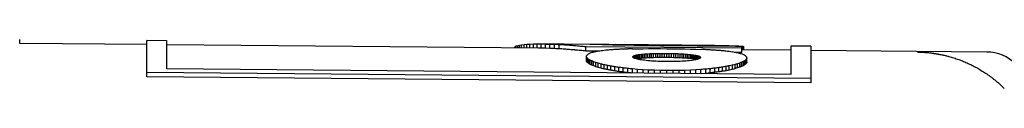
# Model space of a CAD drawing. Header units: millimetres. Extents: x 8 to 399, y 12 to 198.
# Tile 47 of 51: x 353.705 to 365.584, y 194.491 to 195.083. Entities that reach past the tile are written whole.
import ezdxf

# ---------------------------------------------------------------- set-up
doc = ezdxf.new("R2010")
doc.units = ezdxf.units.MM

msp = doc.modelspace()

# ---------------------------------------------------------------- linework, layer by layer
at = {"color": 7, "linetype": 'Continuous', "lineweight": 30}
for p, q in [((353.705, 195.033), (353.705, 195.083)), ((355.481, 195.068), (355.238, 195.07)), ((355.238, 194.683), (355.238, 195.07)), ((355.481, 194.727), (355.481, 195.068)), ((355.238, 195.02), (353.705, 195.033)), ((359.964, 194.979), (355.481, 195.018)), ((359.676, 194.981), (359.677, 194.988)), ((359.677, 194.988), (359.684, 194.996)), ((359.677, 194.981), (359.677, 194.988)), ((359.684, 194.996), (359.696, 195.004)), ((359.684, 194.981), (359.684, 194.996)), ((359.696, 195.004), (359.713, 195.01)), ((359.696, 194.981), (359.696, 195.004)), ((359.713, 195.01), (359.734, 195.015)), ((359.713, 194.981), (359.713, 195.01)), ((359.734, 195.015), (359.76, 195.019)), ((359.734, 194.981), (359.734, 195.015)), ((359.76, 195.019), (359.79, 195.023)), ((359.76, 194.98), (359.76, 195.019)), ((359.79, 195.023), (359.824, 195.026)), ((359.79, 194.98), (359.79, 195.023)), ((359.824, 195.026), (359.861, 195.027)), ((359.824, 194.98), (359.824, 195.026)), ((359.861, 195.027), (359.903, 195.028)), ((359.861, 194.979), (359.861, 195.027)), ((359.903, 195.028), (359.948, 195.029)), ((359.903, 194.979), (359.903, 195.028)), ((359.948, 195.029), (359.996, 195.028)), ((359.948, 194.979), (359.948, 195.029)), ((360.582, 195.023), (359.964, 195.029)), ((359.996, 194.978), (359.964, 194.978)), ((359.996, 195.028), (360.047, 195.027)), ((359.996, 194.978), (359.996, 195.028)), ((360.047, 194.977), (359.996, 194.978)), ((360.047, 195.027), (360.1, 195.025)), ((360.047, 194.977), (360.047, 195.027)), ((360.1, 194.975), (360.047, 194.977)), ((360.1, 195.025), (360.157, 195.022)), ((360.1, 194.975), (360.1, 195.025)), ((360.157, 194.972), (360.1, 194.975)), ((360.157, 194.972), (360.157, 195.022)), ((360.215, 194.969), (360.215, 195.019)), ((360.537, 194.943), (360.537, 194.993)), ((362.416, 194.976), (360.537, 194.993)), ((360.693, 194.941), (360.537, 194.943)), ((360.733, 195.021), (360.764, 195.021)), ((360.764, 195.021), (360.802, 195.021)), ((360.764, 195.021), (360.764, 195.021)), ((360.802, 195.021), (360.843, 195.021)), ((360.802, 195.02), (360.802, 195.021)), ((360.813, 195.02), (360.855, 195.019)), ((360.843, 195.021), (360.887, 195.02)), ((360.843, 195.019), (360.843, 195.021)), ((360.855, 195.019), (360.885, 195.019)), ((360.885, 195.019), (360.915, 195.018)), ((360.887, 195.02), (360.934, 195.02)), ((360.887, 195.019), (360.887, 195.02)), ((362.09, 195.01), (360.893, 195.02)), ((360.915, 195.018), (360.945, 195.018)), ((360.934, 195.02), (360.983, 195.02)), ((360.934, 195.018), (360.934, 195.02)), ((360.945, 195.018), (360.974, 195.017)), ((360.974, 195.017), (361.003, 195.017)), ((360.983, 195.02), (361.034, 195.019)), ((360.983, 195.017), (360.983, 195.02)), ((361.003, 195.017), (361.033, 195.017)), ((361.033, 195.017), (361.062, 195.016)), ((361.034, 195.019), (361.087, 195.018)), ((361.034, 195.016), (361.034, 195.019)), ((361.062, 195.016), (361.091, 195.016)), ((361.087, 195.018), (361.142, 195.018)), ((361.087, 195.016), (361.087, 195.018)), ((361.091, 195.016), (361.119, 195.015)), ((361.099, 194.969), (361.16, 194.97)), ((361.119, 195.015), (361.148, 195.015)), ((361.142, 195.018), (361.199, 195.017)), ((361.142, 195.015), (361.142, 195.018)), ((361.148, 195.015), (361.177, 195.014)), ((361.16, 194.97), (361.225, 194.971)), ((361.177, 195.014), (361.206, 195.014)), ((361.199, 195.017), (361.258, 195.017)), ((361.199, 195.014), (361.199, 195.017)), ((361.206, 195.014), (361.234, 195.014)), ((361.225, 194.971), (361.292, 194.972)), ((361.234, 195.014), (361.263, 195.013)), ((361.258, 195.017), (361.318, 195.016)), ((361.258, 195.013), (361.258, 195.017)), ((361.263, 195.013), (361.292, 195.013)), ((361.292, 195.013), (361.321, 195.013)), ((361.292, 194.972), (361.362, 194.972)), ((361.318, 195.016), (361.38, 195.015)), ((361.318, 195.013), (361.318, 195.016)), ((361.321, 195.013), (361.35, 195.012)), ((361.35, 195.012), (361.379, 195.012)), ((361.362, 194.972), (361.436, 194.972)), ((361.379, 195.012), (361.408, 195.012)), ((361.38, 195.015), (361.443, 195.015)), ((361.38, 195.012), (361.38, 195.015)), ((361.408, 195.012), (361.438, 195.011)), ((361.436, 194.972), (361.512, 194.971)), ((361.438, 195.011), (361.467, 195.011)), ((361.443, 195.015), (361.508, 195.014)), ((361.443, 195.011), (361.443, 195.015)), ((361.467, 195.011), (361.497, 195.011)), ((361.497, 195.011), (361.527, 195.011)), ((361.508, 195.014), (361.564, 195.014)), ((361.508, 195.011), (361.508, 195.014)), ((361.512, 194.971), (361.587, 194.97)), ((361.564, 195.014), (361.62, 195.013)), ((361.564, 195.01), (361.564, 195.014)), ((361.587, 194.97), (361.66, 194.969)), ((361.62, 195.013), (361.676, 195.013)), ((361.62, 195.01), (361.62, 195.013)), ((361.66, 194.969), (361.73, 194.968)), ((361.676, 195.013), (361.732, 195.013)), ((361.676, 195.009), (361.676, 195.013)), ((361.73, 194.968), (361.797, 194.966)), ((361.732, 195.013), (361.787, 195.012)), ((361.732, 195.009), (361.732, 195.013)), ((361.787, 195.012), (361.842, 195.012)), ((361.787, 195.008), (361.787, 195.012)), ((361.797, 194.966), (361.861, 194.964)), ((361.842, 195.012), (361.896, 195.011)), ((361.842, 195.008), (361.842, 195.012)), ((361.861, 194.964), (361.922, 194.962)), ((361.896, 195.011), (361.948, 195.011)), ((361.896, 195.007), (361.896, 195.011)), ((361.948, 195.011), (361.999, 195.011)), ((361.948, 195.007), (361.948, 195.011)), ((361.999, 195.011), (362.049, 195.01)), ((361.999, 195.007), (361.999, 195.011)), ((362.049, 195.01), (362.096, 195.01)), ((362.049, 195.006), (362.049, 195.01)), ((362.096, 195.01), (362.142, 195.01)), ((362.096, 195.006), (362.096, 195.01)), ((362.142, 195.01), (362.185, 195.009)), ((362.142, 195.005), (362.142, 195.01)), ((362.185, 195.009), (362.226, 195.008)), ((362.185, 195.005), (362.185, 195.009)), ((362.226, 195.008), (362.263, 195.008)), ((362.226, 195.005), (362.226, 195.008)), ((362.263, 195.008), (362.298, 195.007)), ((362.263, 195.004), (362.263, 195.008)), ((362.298, 195.007), (362.33, 195.006)), ((362.298, 195.004), (362.298, 195.007)), ((362.33, 195.006), (362.358, 195.005)), ((362.33, 195.004), (362.33, 195.006)), ((362.358, 195.005), (362.382, 195.004)), ((362.358, 195.003), (362.358, 195.005)), ((362.382, 195.004), (362.403, 195.003)), ((362.382, 195.003), (362.382, 195.004)), ((362.403, 195.003), (362.403, 195.003)), ((362.416, 195.003), (362.416, 194.976)), ((362.416, 195.002), (362.419, 195.002)), ((362.416, 194.926), (362.416, 194.976)), ((363.008, 194.952), (362.416, 194.957)), ((362.419, 195.002), (362.431, 195)), ((362.419, 194.957), (362.419, 195.002)), ((362.431, 195), (362.438, 194.998)), ((362.431, 194.957), (362.431, 195)), ((362.438, 194.998), (362.441, 194.996)), ((362.438, 194.957), (362.438, 194.998)), ((362.441, 194.957), (362.441, 194.996)), ((363.251, 195), (363.008, 195.002)), ((363.008, 195.002), (363.008, 194.66)), ((363.251, 195), (363.251, 194.612)), ((365.373, 194.931), (363.251, 194.95)), ((360.543, 194.828), (360.543, 194.878)), ((360.544, 194.819), (360.544, 194.869)), ((360.549, 194.81), (360.544, 194.819)), ((360.549, 194.86), (360.549, 194.81)), ((360.558, 194.801), (360.558, 194.851)), ((360.571, 194.791), (360.571, 194.842)), ((360.587, 194.782), (360.587, 194.832)), ((360.606, 194.772), (360.606, 194.823)), ((361.102, 194.877), (361.105, 194.881)), ((361.102, 194.869), (361.102, 194.877)), ((361.105, 194.865), (361.102, 194.869)), ((361.105, 194.881), (361.11, 194.884)), ((361.105, 194.865), (361.105, 194.881)), ((361.11, 194.862), (361.105, 194.865)), ((361.11, 194.884), (361.116, 194.887)), ((361.11, 194.862), (361.11, 194.884)), ((361.116, 194.858), (361.11, 194.862)), ((361.116, 194.887), (361.124, 194.89)), ((361.116, 194.858), (361.116, 194.887)), ((361.124, 194.854), (361.116, 194.858)), ((361.124, 194.89), (361.134, 194.893)), ((361.124, 194.854), (361.124, 194.89)), ((361.134, 194.851), (361.124, 194.854)), ((361.134, 194.893), (361.145, 194.896)), ((361.134, 194.851), (361.134, 194.893)), ((361.145, 194.848), (361.134, 194.851)), ((361.145, 194.896), (361.158, 194.898)), ((361.145, 194.848), (361.145, 194.896)), ((361.158, 194.844), (361.145, 194.848)), ((361.158, 194.848), (361.15, 194.846)), ((361.158, 194.898), (361.172, 194.901)), ((361.158, 194.848), (361.158, 194.898)), ((361.172, 194.85), (361.158, 194.848)), ((361.172, 194.841), (361.158, 194.844)), ((361.172, 194.901), (361.188, 194.903)), ((361.172, 194.85), (361.172, 194.901)), ((361.188, 194.852), (361.172, 194.85)), ((361.188, 194.838), (361.172, 194.841)), ((361.188, 194.903), (361.205, 194.905)), ((361.188, 194.852), (361.188, 194.903)), ((361.205, 194.854), (361.188, 194.852)), ((361.205, 194.836), (361.188, 194.838)), ((361.205, 194.905), (361.223, 194.906)), ((361.205, 194.854), (361.205, 194.905)), ((361.223, 194.856), (361.205, 194.854)), ((361.223, 194.833), (361.205, 194.836)), ((361.223, 194.906), (361.242, 194.908)), ((361.223, 194.856), (361.223, 194.906)), ((361.242, 194.858), (361.223, 194.856)), ((361.242, 194.831), (361.223, 194.833)), ((361.242, 194.908), (361.262, 194.91)), ((361.242, 194.858), (361.242, 194.908)), ((361.262, 194.859), (361.242, 194.858)), ((361.262, 194.828), (361.242, 194.831)), ((361.262, 194.91), (361.284, 194.911)), ((361.262, 194.859), (361.262, 194.91)), ((361.284, 194.861), (361.262, 194.859)), ((361.284, 194.826), (361.262, 194.828)), ((361.284, 194.911), (361.306, 194.912)), ((361.284, 194.861), (361.284, 194.911)), ((361.306, 194.862), (361.284, 194.861)), ((361.306, 194.824), (361.284, 194.826)), ((361.306, 194.912), (361.329, 194.913)), ((361.306, 194.862), (361.306, 194.912)), ((361.329, 194.863), (361.306, 194.862)), ((361.329, 194.822), (361.306, 194.824)), ((361.329, 194.913), (361.353, 194.914)), ((361.329, 194.863), (361.329, 194.913)), ((361.353, 194.863), (361.329, 194.863)), ((361.353, 194.821), (361.329, 194.822)), ((361.353, 194.914), (361.378, 194.914)), ((361.353, 194.863), (361.353, 194.914)), ((361.378, 194.864), (361.353, 194.863)), ((361.378, 194.819), (361.353, 194.821)), ((361.378, 194.914), (361.404, 194.915)), ((361.378, 194.864), (361.378, 194.914)), ((361.404, 194.865), (361.378, 194.864)), ((361.404, 194.818), (361.378, 194.819)), ((361.404, 194.915), (361.43, 194.915)), ((361.404, 194.865), (361.404, 194.915)), ((361.43, 194.865), (361.404, 194.865)), ((361.43, 194.817), (361.404, 194.818)), ((361.43, 194.915), (361.457, 194.915)), ((361.43, 194.865), (361.43, 194.915)), ((361.457, 194.865), (361.43, 194.865)), ((361.457, 194.915), (361.484, 194.915)), ((361.457, 194.865), (361.457, 194.915)), ((361.484, 194.865), (361.457, 194.865)), ((361.484, 194.915), (361.512, 194.915)), ((361.484, 194.865), (361.484, 194.915)), ((361.512, 194.865), (361.484, 194.865)), ((361.512, 194.915), (361.54, 194.915)), ((361.512, 194.865), (361.512, 194.915)), ((361.54, 194.865), (361.512, 194.865)), ((361.54, 194.915), (361.568, 194.914)), ((361.54, 194.865), (361.54, 194.915)), ((361.568, 194.864), (361.54, 194.865)), ((361.568, 194.914), (361.595, 194.914)), ((361.568, 194.864), (361.568, 194.914)), ((361.595, 194.863), (361.568, 194.864)), ((361.595, 194.914), (361.622, 194.913)), ((361.595, 194.863), (361.595, 194.914)), ((361.622, 194.863), (361.595, 194.863)), ((361.622, 194.913), (361.647, 194.912)), ((361.622, 194.863), (361.622, 194.913)), ((361.647, 194.862), (361.622, 194.863)), ((361.647, 194.912), (361.672, 194.911)), ((361.647, 194.862), (361.647, 194.912)), ((361.672, 194.861), (361.647, 194.862)), ((361.672, 194.818), (361.647, 194.817)), ((361.672, 194.911), (361.696, 194.91)), ((361.672, 194.861), (361.672, 194.911)), ((361.696, 194.859), (361.672, 194.861)), ((361.696, 194.819), (361.672, 194.818)), ((361.696, 194.91), (361.719, 194.908)), ((361.696, 194.859), (361.696, 194.91)), ((361.719, 194.858), (361.696, 194.859)), ((361.719, 194.82), (361.696, 194.819)), ((361.719, 194.908), (361.742, 194.907)), ((361.719, 194.858), (361.719, 194.908)), ((361.742, 194.857), (361.719, 194.858)), ((361.742, 194.822), (361.719, 194.82)), ((361.742, 194.907), (361.763, 194.905)), ((361.742, 194.857), (361.742, 194.907)), ((361.763, 194.855), (361.742, 194.857)), ((361.763, 194.824), (361.742, 194.822)), ((361.763, 194.905), (361.783, 194.903)), ((361.763, 194.855), (361.763, 194.905)), ((361.783, 194.853), (361.763, 194.855)), ((361.783, 194.826), (361.763, 194.824)), ((361.783, 194.903), (361.801, 194.901)), ((361.783, 194.853), (361.783, 194.903)), ((361.801, 194.851), (361.783, 194.853)), ((361.801, 194.828), (361.783, 194.826)), ((361.801, 194.901), (361.819, 194.899)), ((361.801, 194.851), (361.801, 194.901)), ((361.819, 194.849), (361.801, 194.851)), ((361.819, 194.83), (361.801, 194.828)), ((361.819, 194.899), (361.835, 194.897)), ((361.819, 194.849), (361.819, 194.899)), ((361.835, 194.847), (361.819, 194.849)), ((361.835, 194.833), (361.819, 194.83)), ((361.835, 194.897), (361.851, 194.895)), ((361.835, 194.847), (361.835, 194.897)), ((361.851, 194.844), (361.835, 194.847)), ((361.851, 194.835), (361.835, 194.833)), ((361.851, 194.895), (361.864, 194.892)), ((361.851, 194.844), (361.851, 194.895)), ((361.864, 194.842), (361.851, 194.844)), ((361.864, 194.838), (361.851, 194.835)), ((361.864, 194.892), (361.877, 194.889)), ((361.864, 194.842), (361.864, 194.892)), ((361.872, 194.84), (361.864, 194.842)), ((361.877, 194.841), (361.864, 194.838)), ((361.877, 194.889), (361.887, 194.887)), ((361.877, 194.841), (361.877, 194.889)), ((361.887, 194.844), (361.877, 194.841)), ((361.887, 194.887), (361.897, 194.884)), ((361.887, 194.844), (361.887, 194.887)), ((361.897, 194.848), (361.887, 194.844)), ((361.897, 194.884), (361.904, 194.88)), ((361.897, 194.848), (361.897, 194.884)), ((361.904, 194.851), (361.897, 194.848)), ((361.904, 194.88), (361.911, 194.877)), ((361.904, 194.851), (361.904, 194.88)), ((361.911, 194.855), (361.904, 194.851)), ((361.911, 194.877), (361.915, 194.874)), ((361.911, 194.855), (361.911, 194.877)), ((361.915, 194.858), (361.911, 194.855)), ((361.915, 194.874), (361.918, 194.87)), ((361.915, 194.858), (361.915, 194.874)), ((361.918, 194.862), (361.915, 194.858)), ((361.918, 194.87), (361.919, 194.866)), ((361.918, 194.862), (361.918, 194.87)), ((361.919, 194.866), (361.918, 194.862)), ((362.416, 194.926), (362.326, 194.927)), ((362.449, 194.775), (362.449, 194.825)), ((362.462, 194.784), (362.462, 194.834)), ((362.471, 194.793), (362.471, 194.843)), ((362.476, 194.802), (362.476, 194.852)), ((362.478, 194.811), (362.478, 194.861)), ((363.008, 194.66), (355.481, 194.727)), ((360.558, 194.801), (360.549, 194.81)), ((360.571, 194.791), (360.558, 194.801)), ((360.587, 194.782), (360.571, 194.791)), ((360.629, 194.763), (360.629, 194.814)), ((360.656, 194.754), (360.656, 194.804)), ((360.685, 194.745), (360.685, 194.795)), ((360.719, 194.736), (360.719, 194.786)), ((360.755, 194.727), (360.755, 194.777)), ((360.795, 194.718), (360.795, 194.769)), ((360.837, 194.71), (360.837, 194.761)), ((360.883, 194.702), (360.883, 194.753)), ((360.933, 194.695), (360.933, 194.746)), ((360.985, 194.688), (360.985, 194.739)), ((361.04, 194.682), (361.04, 194.732)), ((361.16, 194.722), (361.099, 194.727)), ((361.099, 194.677), (361.099, 194.727)), ((361.225, 194.717), (361.16, 194.722)), ((361.16, 194.676), (361.16, 194.722)), ((361.292, 194.714), (361.225, 194.717)), ((361.225, 194.676), (361.225, 194.717)), ((361.362, 194.711), (361.292, 194.714)), ((361.292, 194.675), (361.292, 194.714)), ((361.436, 194.709), (361.362, 194.711)), ((361.362, 194.674), (361.362, 194.711)), ((361.457, 194.816), (361.43, 194.817)), ((361.436, 194.674), (361.436, 194.709)), ((361.512, 194.708), (361.436, 194.709)), ((361.484, 194.816), (361.457, 194.816)), ((361.512, 194.815), (361.484, 194.816)), ((361.54, 194.815), (361.512, 194.815)), ((361.512, 194.673), (361.512, 194.708)), ((361.588, 194.707), (361.512, 194.708)), ((361.568, 194.815), (361.54, 194.815)), ((361.595, 194.816), (361.568, 194.815)), ((361.661, 194.708), (361.588, 194.707)), ((361.588, 194.672), (361.588, 194.707)), ((361.622, 194.816), (361.595, 194.816)), ((361.647, 194.817), (361.622, 194.816)), ((361.731, 194.71), (361.661, 194.708)), ((361.661, 194.672), (361.661, 194.708)), ((361.798, 194.712), (361.731, 194.71)), ((361.731, 194.671), (361.731, 194.71)), ((361.863, 194.716), (361.798, 194.712)), ((361.798, 194.671), (361.798, 194.712)), ((361.924, 194.72), (361.863, 194.716)), ((361.863, 194.67), (361.863, 194.716)), ((361.924, 194.669), (361.924, 194.72)), ((361.982, 194.674), (361.982, 194.724)), ((362.037, 194.679), (362.037, 194.73)), ((362.09, 194.685), (362.09, 194.736)), ((362.138, 194.691), (362.138, 194.742)), ((362.184, 194.698), (362.184, 194.749)), ((362.227, 194.706), (362.227, 194.756)), ((362.266, 194.714), (362.266, 194.764)), ((362.303, 194.722), (362.303, 194.772)), ((362.335, 194.73), (362.335, 194.781)), ((362.365, 194.739), (362.365, 194.789)), ((362.391, 194.748), (362.391, 194.798)), ((362.414, 194.757), (362.414, 194.807)), ((362.433, 194.766), (362.433, 194.816)), ((362.449, 194.775), (362.433, 194.766)), ((362.462, 194.784), (362.449, 194.775)), ((362.471, 194.793), (362.462, 194.784)), ((362.476, 194.802), (362.471, 194.793)), ((362.478, 194.811), (362.476, 194.802)), ((363.251, 194.612), (355.238, 194.683)), ((355.238, 194.632), (355.238, 194.683)), ((363.251, 194.561), (355.238, 194.632)), ((361.982, 194.674), (361.931, 194.669)), ((362.037, 194.679), (361.982, 194.674)), ((363.251, 194.612), (363.251, 194.561))]:
    msp.add_line(p, q, dxfattribs=at)
msp.add_arc((365.369, 194.431), 0.5, 45, 89.5, dxfattribs=at)
for centre, major_axis, ratio, start_param, end_param in [((359.893, 174.133), (0, 20.896), 0.496994, 6.252097, 6.257747), ((359.893, 174.133), (0, 20.846), 0.496994, 6.252032, 6.257697), ((359.875, 174.133), (0, 20.897), 0.51989, 6.246296, 6.251897), ((359.876, 174.133), (0, 20.847), 0.51989, 6.246219, 6.251833), ((359.857, 174.133), (0, 20.897), 0.541273, 6.240557, 6.24611), ((359.857, 174.133), (0, 20.847), 0.541273, 6.240466, 6.246032), ((359.837, 174.133), (0, 20.897), 0.561087, 6.234879, 6.240385), ((359.837, 174.133), (0, 20.847), 0.561087, 6.234775, 6.240294), ((359.817, 174.133), (0, 20.897), 0.579274, 6.22926, 6.23472), ((359.817, 174.133), (0, 20.847), 0.579274, 6.229142, 6.234616), ((359.797, 174.133), (0, 20.897), 0.595778, 6.223699, 6.229116), ((359.797, 174.133), (0, 20.847), 0.595778, 6.223569, 6.228999), ((360.462, 174.133), (0, 20.891), 0.810711, 6.274256, 6.27611), ((360.435, 174.133), (0, 20.891), 0.889246, 6.271519, 6.273571), ((360.397, 174.133), (0, 20.891), 0.979341, 6.268821, 6.270733), ((361.552, 174.133), (0, 20.882), 0.492345, 0.084382, 0.087286), ((361.683, 174.133), (0, 20.881), 0.571215, 0.080914, 0.083696), ((360.344, 174.133), (22.657, 0), 0.922091, 1.553747, 1.555514), ((361.82, 174.133), (0, 20.879), 0.658871, 0.077499, 0.080151), ((360.272, 174.133), (25.273, 0), 0.826654, 1.551037, 1.552655), ((361.966, 174.133), (0, 20.878), 0.757638, 0.074127, 0.07664), ((360.171, 174.133), (28.464, 0), 0.734015, 1.548243, 1.549705), ((362.123, 174.133), (0, 20.877), 0.870627, 0.07078, 0.073144), ((362.293, 174.133), (20.919, 0), 0.997888, 1.638225, 1.640432), ((362.48, 174.133), (24.174, 0), 0.863434, 1.634827, 1.636867), ((362.686, 174.133), (28.127, 0), 0.742022, 1.631313, 1.633177), ((362.916, 174.133), (33.06, 0), 0.631216, 1.627574, 1.629252), ((363.173, 174.133), (39.433, 0), 0.529135, 1.623426, 1.624911), ((358.562, 174.133), (39.352, 0), 0.531241, 1.483819, 1.485304), ((359.202, 174.133), (32.989, 0), 0.633575, 1.484783, 1.486462), ((359.682, 174.133), (28.064, 0), 0.744618, 1.484965, 1.486829), ((360.06, 174.133), (24.12, 0), 0.866252, 1.484564, 1.486604), ((360.367, 174.133), (0, 20.892), 0.999088, 6.196095, 6.198303), ((360.626, 174.133), (0, 20.89), 0.868195, 6.194868, 6.197233), ((360.849, 174.133), (0, 20.888), 0.755693, 6.193332, 6.195846), ((361.045, 174.133), (0, 20.886), 0.657328, 6.191533, 6.194187), ((360.721, 174.133), (0, 20.889), 0.074828, 0.110371, 0.11387), ((360.353, 174.133), (0, 20.893), 0.074822, 6.157422, 6.160924), ((360.838, 174.133), (0, 20.888), 0.126147, 0.106486, 0.109926), ((360.217, 174.133), (0, 20.894), 0.126138, 6.15353, 6.156978), ((360.954, 174.133), (0, 20.887), 0.179157, 0.102652, 0.106026), ((360.073, 174.133), (0, 20.895), 0.179146, 6.149688, 6.153071), ((361.07, 174.133), (0, 20.886), 0.234403, 0.098875, 0.102173), ((359.917, 174.133), (0, 20.896), 0.234391, 6.1459, 6.14921), ((361.187, 174.133), (0, 20.885), 0.292516, 0.095157, 0.09837), ((359.747, 174.133), (0, 20.898), 0.292504, 6.14217, 6.145397), ((361.305, 174.133), (0, 20.884), 0.354243, 0.091502, 0.094621), ((359.562, 174.133), (0, 20.899), 0.354232, 6.138501, 6.141637), ((361.427, 174.133), (0, 20.883), 0.420484, 0.087911, 0.090927), ((361.221, 174.133), (0, 20.885), 0.570004, 6.189507, 6.192292), ((361.381, 174.133), (0, 20.883), 0.491409, 6.187285, 6.19019), ((361.53, 174.133), (0, 20.882), 0.419776, 6.184889, 6.187907), ((361.67, 174.133), (0, 20.881), 0.353723, 6.182341, 6.185462), ((361.803, 174.133), (0, 20.88), 0.292149, 6.17966, 6.182876), ((361.93, 174.133), (0, 20.879), 0.234158, 6.176863, 6.180164), ((363.079, 174.133), (0, 20.869), 0.232958, 0.129976, 0.133281), ((362.054, 174.133), (0, 20.878), 0.179007, 6.173966, 6.177342), ((362.933, 174.133), (0, 20.87), 0.178115, 0.127075, 0.130451), ((362.176, 174.133), (0, 20.877), 0.126067, 6.170982, 6.174425), ((362.795, 174.133), (0, 20.871), 0.125463, 0.124094, 0.127531), ((362.296, 174.133), (0, 20.876), 0.074796, 6.167926, 6.171426), ((362.664, 174.133), (0, 20.872), 0.074456, 0.121046, 0.124535), ((362.417, 174.133), (0, 20.875), 0.024712, 6.164811, 6.16836), ((362.538, 174.133), (0, 20.874), 0.024609, 0.117947, 0.121478), ((359.747, 174.133), (0, 20.848), 0.292504, 6.141836, 6.145071), ((359.562, 174.133), (0, 20.849), 0.354232, 6.138159, 6.141302), ((359.357, 174.133), (0, 20.901), 0.420474, 6.134895, 6.137929), ((359.357, 174.133), (0, 20.851), 0.420474, 6.134546, 6.137587), ((359.129, 174.133), (0, 20.903), 0.492338, 6.131352, 6.134275), ((359.129, 174.133), (0, 20.853), 0.492338, 6.130995, 6.133926), ((358.871, 174.133), (0, 20.905), 0.571211, 6.127869, 6.130671), ((358.871, 174.133), (0, 20.855), 0.571211, 6.127505, 6.130315), ((358.577, 174.133), (0, 20.908), 0.658872, 6.12444, 6.127113), ((358.577, 174.133), (0, 20.858), 0.658872, 6.12407, 6.12675), ((358.237, 174.133), (0, 20.911), 0.757644, 6.121054, 6.123588), ((358.237, 174.133), (0, 20.861), 0.757644, 6.120678, 6.123219), ((357.838, 174.133), (0, 20.914), 0.870641, 6.117695, 6.120081), ((357.838, 174.133), (0, 20.864), 0.870641, 6.117313, 6.119705), ((357.361, 174.133), (20.963, 0), 0.997866, 1.401947, 1.404175), ((357.361, 174.133), (20.913, 0), 0.997866, 1.401559, 1.403793), ((356.779, 174.133), (24.233, 0), 0.863409, 1.398544, 1.400604), ((356.78, 174.133), (24.175, 0), 0.863409, 1.398152, 1.400217), ((356.053, 174.133), (28.206, 0), 0.741996, 1.395031, 1.396915), ((355.119, 174.133), (33.17, 0), 0.63119, 1.391301, 1.392999), ((353.871, 174.133), (39.588, 0), 0.529111, 1.387176, 1.388678), ((367.809, 174.133), (39.06, 0), 0.533154, 1.720542, 1.722051), ((366.953, 174.133), (32.754, 0), 0.636044, 1.721454, 1.723159), ((366.276, 174.133), (27.871, 0), 0.74772, 1.721587, 1.723479), ((365.727, 174.133), (23.957, 0), 0.870072, 1.721141, 1.72321), ((365.271, 174.133), (0, 20.849), 0.994486, 0.149445, 0.151681), ((365.272, 174.133), (0, 20.799), 0.994486, 0.149828, 0.152069), ((364.887, 174.133), (0, 20.852), 0.864033, 0.148177, 0.150571), ((364.887, 174.133), (0, 20.802), 0.864033, 0.148555, 0.150954), ((364.557, 174.133), (0, 20.856), 0.751949, 0.146604, 0.149145), ((364.557, 174.133), (0, 20.805), 0.751949, 0.146975, 0.149522), ((364.27, 174.133), (0, 20.858), 0.653986, 0.144771, 0.14745), ((364.271, 174.133), (0, 20.808), 0.653986, 0.145135, 0.14782), ((364.018, 174.133), (0, 20.86), 0.56705, 0.142714, 0.145521), ((364.018, 174.133), (0, 20.81), 0.56705, 0.143071, 0.145886), ((363.793, 174.133), (0, 20.862), 0.488831, 0.140464, 0.14339), ((363.793, 174.133), (0, 20.812), 0.488831, 0.140814, 0.143747), ((363.59, 174.133), (0, 20.864), 0.417561, 0.138044, 0.141079), ((363.59, 174.133), (0, 20.814), 0.417561, 0.138387, 0.141429), ((363.406, 174.133), (0, 20.866), 0.35186, 0.135477, 0.138612), ((363.406, 174.133), (0, 20.816), 0.35186, 0.135812, 0.138955), ((363.236, 174.133), (0, 20.867), 0.290625, 0.132782, 0.136007), ((363.236, 174.133), (0, 20.817), 0.290625, 0.133109, 0.136342), ((356.054, 174.133), (28.139, 0), 0.741996, 1.394634, 1.396523), ((355.12, 174.133), (33.09, 0), 0.63119, 1.3909, 1.392602), ((353.872, 174.133), (39.493, 0), 0.529111, 1.386978, 1.388277), ((366.277, 174.133), (27.804, 0), 0.74772, 1.721981, 1.723878), ((365.727, 174.133), (23.9, 0), 0.870072, 1.72153, 1.723603)]:
    msp.add_ellipse(centre, major_axis=major_axis, ratio=ratio, start_param=start_param, end_param=end_param, dxfattribs=at)
for points, knots in [([(361.527, 195.011), (361.566, 195.01), (361.683, 195.009), (361.878, 195.008), (362.135, 195.005), (362.314, 195.004), (362.416, 195.003)], [0, 0, 0, 0, 0.131599, 0.394797, 0.657994, 1, 1, 1, 1]), ([(360.543, 194.878), (360.543, 194.879), (360.543, 194.881), (360.543, 194.884), (360.544, 194.886), (360.544, 194.887)], [0, 0, 0, 0, 0.4025039, 0.7012479, 1, 1, 1, 1]), ([(360.544, 194.869), (360.544, 194.87), (360.543, 194.873), (360.543, 194.875), (360.543, 194.877), (360.543, 194.878)], [0, 0, 0, 0, 0.404372, 0.702172, 1, 1, 1, 1]), ([(360.544, 194.819), (360.544, 194.82), (360.543, 194.822), (360.543, 194.825), (360.543, 194.827), (360.543, 194.828)], [0, 0, 0, 0, 0.404358, 0.702165, 1, 1, 1, 1]), ([(361.101, 194.873), (361.101, 194.874), (361.102, 194.875), (361.102, 194.876), (361.102, 194.877), (361.102, 194.877)], [0, 0, 0, 0, 0.499927, 0.749961, 1, 1, 1, 1]), ([(361.102, 194.869), (361.102, 194.87), (361.102, 194.871), (361.101, 194.872), (361.101, 194.873), (361.101, 194.873)], [0, 0, 0, 0, 0.49996, 0.749966, 1, 1, 1, 1]), ([(364.536, 194.931), (364.549, 194.931), (364.574, 194.931), (364.609, 194.929), (364.64, 194.926), (364.667, 194.924), (364.69, 194.921), (364.709, 194.919), (364.724, 194.917), (364.735, 194.915), (364.744, 194.914), (364.752, 194.913), (364.76, 194.911), (364.769, 194.91), (364.777, 194.909), (364.785, 194.907), (364.806, 194.903), (364.838, 194.897), (364.878, 194.888), (364.903, 194.881), (364.915, 194.878)], [0, 0, 0, 0, 0.101968, 0.193774, 0.27542, 0.346905, 0.40823, 0.459398, 0.500411, 0.523434, 0.546173, 0.568628, 0.5908, 0.61269, 0.634296, 0.655621, 0.676664, 0.802503, 0.905573, 1, 1, 1, 1]), ([(364.915, 194.878), (364.935, 194.872), (364.975, 194.861), (365.034, 194.841), (365.092, 194.819), (365.15, 194.793), (365.207, 194.766), (365.263, 194.735), (365.318, 194.702), (365.373, 194.666), (365.428, 194.627), (365.482, 194.584), (365.534, 194.539), (365.567, 194.507), (365.584, 194.491)], [0, 0, 0, 0, 0.0796732, 0.1594153, 0.2391574, 0.3188306, 0.4008179, 0.4828804, 0.5649429, 0.6469303, 0.7348231, 0.8227158, 0.9113579, 1, 1, 1, 1])]:
    msp.add_open_spline(points, degree=3, knots=knots, dxfattribs=at)

doc.saveas('drawing.dxf')
